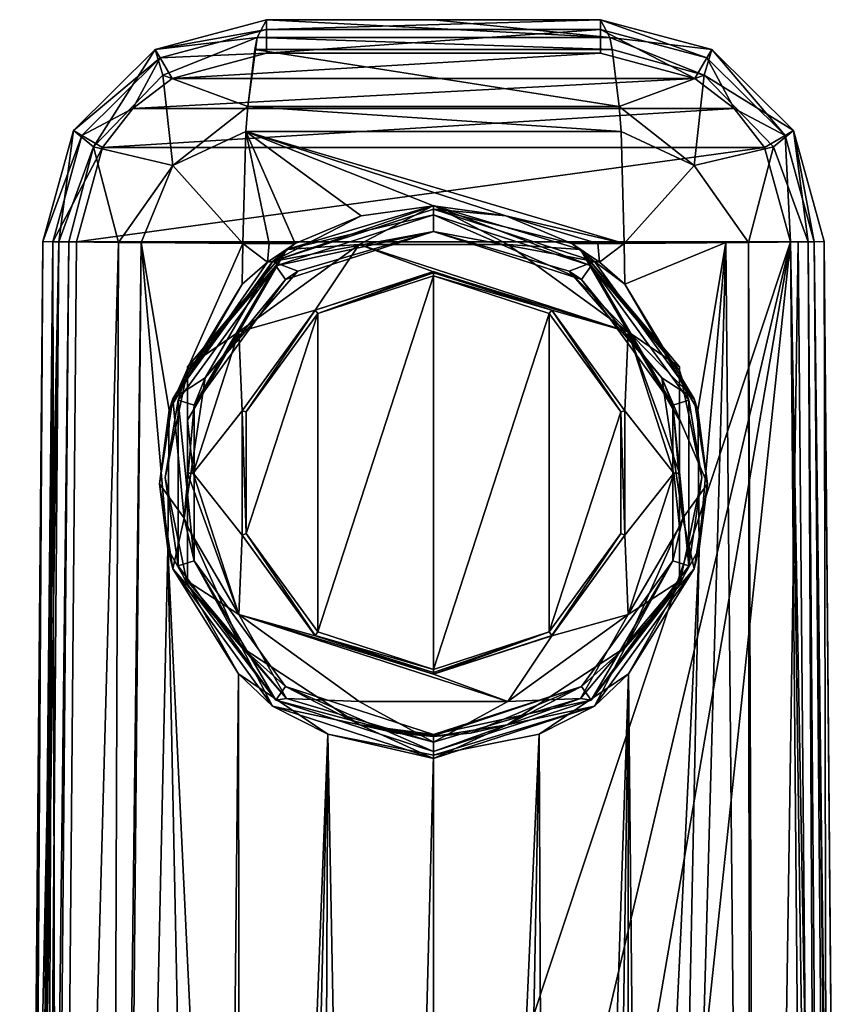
# Model space of a CAD drawing. Header units: metres. Extents: x -106 to 106, y -75 to 129.
# Tile 19 of 19: x -18 to 18, y 85 to 129. Entities that reach past the tile are written whole.
import ezdxf

# ---------------------------------------------------------------- set-up
doc = ezdxf.new("R2010")
doc.units = ezdxf.units.M
doc.layers.add('solid_11472092', color=7, linetype='CONTINUOUS')

msp = doc.modelspace()

# ---------------------------------------------------------------- linework, layer by layer
at = {"layer": 'solid_11472092'}
for points in [[(-12.436614, 127.674759, -51.601158), (-7.461826, 129, -43.5), (-7.461826, 129, -51.601158)], [(-12.436614, 127.674759, -43.5), (-7.461826, 128.560654, -42.439339), (-7.461826, 129, -43.5)], [(-12.436614, 127.674759, -51.601158), (-12.436614, 127.674759, -43.5), (-7.461826, 129, -43.5)], [(-12.436614, 127.674759, -51.601158), (-7.461826, 129, -51.601158), (-7.877296, 128.209534, -55.475685)], [(-7.877296, 128.209534, -55.475685), (-7.461826, 129, -51.601158), (7.877206, 128.209534, -55.475666)], [(-7.461826, 129, -51.601158), (-7.461826, 129, -43.5), (7.461826, 129, -43.5)], [(-7.461826, 128.560654, -42.439339), (7.461826, 129, -43.5), (-7.461826, 129, -43.5)], [(0, 129, -51.999981), (-7.461826, 129, -51.601158), (7.461826, 129, -43.5)], [(7.461826, 128.560654, -42.439339), (7.461826, 129, -43.5), (-7.461826, 128.560654, -42.439339)], [(7.877206, 128.209534, -55.475666), (-7.461826, 129, -51.601158), (0, 129, -51.999981)], [(7.461826, 129, -51.601158), (0, 129, -51.999981), (7.461826, 129, -43.5)], [(7.877206, 128.209534, -55.475666), (0, 129, -51.999981), (7.461826, 129, -51.601158)], [(12.436614, 127.674759, -43.5), (7.461826, 129, -51.601158), (7.461826, 129, -43.5)], [(12.218051, 127.293648, -42.439339), (7.461826, 129, -43.5), (7.461826, 128.560654, -42.439339)], [(12.218051, 127.293648, -42.439339), (12.436614, 127.674759, -43.5), (7.461826, 129, -43.5)], [(12.436614, 127.674759, -51.601158), (7.877206, 128.209534, -55.475666), (7.461826, 129, -51.601158)], [(12.436614, 127.674759, -51.601158), (7.461826, 129, -51.601158), (12.436614, 127.674759, -43.5)], [(-12.218051, 127.293648, -42.439339), (-7.461826, 128.560654, -42.439339), (-12.436614, 127.674759, -43.5)], [(-12.218051, 127.293648, -42.439339), (-7.461826, 127.5, -42), (-7.461826, 128.560654, -42.439339)], [(7.461826, 128.560654, -42.439339), (-7.461826, 127.5, -42), (7.461826, 127.5, -42)], [(7.461826, 128.560654, -42.439339), (-7.461826, 128.560654, -42.439339), (-7.461826, 127.5, -42)], [(7.461826, 128.560654, -42.439339), (7.461826, 127.5, -42), (11.68717, 126.375397, -42)], [(12.218051, 127.293648, -42.439339), (7.461826, 128.560654, -42.439339), (11.68717, 126.375397, -42)], [(-12.105803, 126.518349, -56.281742), (-12.436614, 127.674759, -51.601158), (-7.877296, 128.209534, -55.475685)], [(-12.105803, 126.518349, -56.281742), (-7.877296, 128.209534, -55.475685), (-8.304949, 125.118546, -59.465794)], [(-8.304949, 125.118546, -59.465794), (-7.877296, 128.209534, -55.475685), (-7.994225, 127.663063, -56.567837)], [(-7.994225, 127.663063, -56.567837), (-7.877296, 128.209534, -55.475685), (7.994295, 127.663063, -56.567829)], [(-7.877296, 128.209534, -55.475685), (7.877206, 128.209534, -55.475666), (7.994295, 127.663063, -56.567829)], [(12.1058, 126.518356, -56.281742), (7.994295, 127.663063, -56.567829), (7.877206, 128.209534, -55.475666)], [(12.1058, 126.518356, -56.281742), (7.877206, 128.209534, -55.475666), (12.436614, 127.674759, -51.601158)], [(-16.092846, 124.050301, -51.601158), (-16.092846, 124.050301, -43.5), (-12.436614, 127.674759, -43.5)], [(-12.218051, 127.293648, -42.439339), (-12.436614, 127.674759, -43.5), (-16.092846, 124.050301, -43.5)], [(-12.436614, 127.674759, -51.601158), (-16.092846, 124.050301, -51.601158), (-12.436614, 127.674759, -43.5)], [(-15.199183, 123.323029, -56.232002), (-16.092846, 124.050301, -51.601158), (-12.436614, 127.674759, -51.601158)], [(-12.105803, 126.518349, -56.281742), (-15.199183, 123.323029, -56.232002), (-12.436614, 127.674759, -51.601158)], [(-8.304949, 125.118546, -59.465794), (-7.994225, 127.663063, -56.567837), (8.30498, 125.118553, -59.465786)], [(-7.994225, 127.663063, -56.567837), (7.994295, 127.663063, -56.567829), (8.30498, 125.118553, -59.465786)], [(12.1058, 126.518356, -56.281742), (8.30498, 125.118553, -59.465786), (7.994295, 127.663063, -56.567829)], [(12.1058, 126.518356, -56.281742), (12.436614, 127.674759, -51.601158), (16.092846, 124.050301, -51.601158)], [(15.71365, 123.828415, -42.439339), (12.436614, 127.674759, -43.5), (12.218051, 127.293648, -42.439339)], [(12.436614, 127.674759, -51.601158), (12.436614, 127.674759, -43.5), (16.092846, 124.050301, -43.5)], [(15.71365, 123.828415, -42.439339), (16.092846, 124.050301, -43.5), (12.436614, 127.674759, -43.5)], [(16.092846, 124.050301, -51.601158), (12.436614, 127.674759, -51.601158), (16.092846, 124.050301, -43.5)], [(-12.218051, 127.293648, -42.439339), (-16.092846, 124.050301, -43.5), (-15.71365, 123.828415, -42.439339)], [(-12.218051, 127.293648, -42.439339), (-15.71365, 123.828415, -42.439339), (-13.445951, 125.036575, -42)], [(-12.218051, 127.293648, -42.439339), (-13.445951, 125.036575, -42), (-11.68717, 126.375397, -42)], [(-12.218051, 127.293648, -42.439339), (-11.68717, 126.375397, -42), (-7.461826, 127.5, -42)], [(7.461826, 127.5, -42), (-7.461826, 127.5, -42), (-11.68717, 126.375397, -42)], [(11.68717, 126.375397, -42), (7.461826, 127.5, -42), (-11.68717, 126.375397, -42)], [(12.218051, 127.293648, -42.439339), (11.68717, 126.375397, -42), (13.445951, 125.036575, -42)], [(15.71365, 123.828415, -42.439339), (12.218051, 127.293648, -42.439339), (13.445951, 125.036575, -42)], [(-11.64541, 122.486267, -59.988266), (-15.199183, 123.323029, -56.232002), (-12.105803, 126.518349, -56.281742)], [(11.68717, 126.375397, -42), (-11.68717, 126.375397, -42), (-13.445951, 125.036575, -42)], [(13.445951, 125.036575, -42), (11.68717, 126.375397, -42), (-13.445951, 125.036575, -42)], [(-11.64541, 122.486267, -59.988266), (-12.105803, 126.518349, -56.281742), (-8.304949, 125.118546, -59.465794)], [(11.64541, 122.486267, -59.988266), (8.30498, 125.118553, -59.465786), (12.1058, 126.518356, -56.281742)], [(11.64541, 122.486267, -59.988266), (12.1058, 126.518356, -56.281742), (15.199183, 123.323029, -56.232002)], [(15.199183, 123.323029, -56.232002), (12.1058, 126.518356, -56.281742), (16.092846, 124.050301, -51.601158)], [(-15.71365, 123.828415, -42.439339), (-14.80007, 123.289543, -42), (-13.445951, 125.036575, -42)], [(13.445951, 125.036575, -42), (-13.445951, 125.036575, -42), (-14.80007, 123.289543, -42)], [(14.800069, 123.289543, -42), (13.445951, 125.036575, -42), (-14.80007, 123.289543, -42)], [(-11.64541, 122.486267, -59.988266), (-8.304949, 125.118546, -59.465794), (-8.384883, 124.002594, -60.210571)], [(-8.384883, 124.002594, -60.210571), (-8.304949, 125.118546, -59.465794), (8.384829, 124.002594, -60.210579)], [(-8.304949, 125.118546, -59.465794), (8.30498, 125.118553, -59.465786), (8.384829, 124.002594, -60.210579)], [(11.64541, 122.486267, -59.988266), (8.384829, 124.002594, -60.210579), (8.30498, 125.118553, -59.465786)], [(15.71365, 123.828415, -42.439339), (13.445951, 125.036575, -42), (14.800069, 123.289543, -42)], [(-16.092846, 124.050301, -43.5), (-17.461445, 119.087265, -51.601158), (-17.461445, 119.087265, -43.5)], [(-15.71365, 123.828415, -42.439339), (-16.092846, 124.050301, -43.5), (-17.461445, 119.087265, -43.5)], [(-16.092846, 124.050301, -51.601158), (-17.461445, 119.087265, -51.601158), (-16.092846, 124.050301, -43.5)], [(-16.7549, 119.077721, -55.293411), (-17.461445, 119.087265, -51.601158), (-16.092846, 124.050301, -51.601158)], [(-15.199183, 123.323029, -56.232002), (-16.7549, 119.077721, -55.293411), (-16.092846, 124.050301, -51.601158)], [(16.7549, 119.077721, -55.293411), (15.199183, 123.323029, -56.232002), (16.092846, 124.050301, -51.601158)], [(15.71365, 123.828415, -42.439339), (17.022123, 119.083435, -42.439339), (16.092846, 124.050301, -43.5)], [(16.092846, 124.050301, -51.601158), (17.461445, 119.087265, -43.5), (17.461445, 119.087265, -51.601158)], [(16.092846, 124.050301, -51.601158), (16.092846, 124.050301, -43.5), (17.461445, 119.087265, -43.5)], [(17.022123, 119.083435, -42.439339), (17.461445, 119.087265, -43.5), (16.092846, 124.050301, -43.5)], [(16.7549, 119.077721, -55.293411), (16.092846, 124.050301, -51.601158), (17.461445, 119.087265, -51.601158)], [(-15.71365, 123.828415, -42.439339), (-17.461445, 119.087265, -43.5), (-17.022123, 119.083435, -42.439339)], [(-15.71365, 123.828415, -42.439339), (-17.022123, 119.083435, -42.439339), (-14.80007, 123.289543, -42)], [(-11.64541, 122.486267, -59.988266), (-8.384883, 124.002594, -60.210571), (-8.527802, 119, -61.544182)], [(-7.353101, 119, -61.661358), (-8.527802, 119, -61.544182), (-8.384883, 124.002594, -60.210571)], [(-8.384883, 124.002594, -60.210571), (8.384829, 124.002594, -60.210579), (8.527802, 119, -61.544182)], [(3.233596, 120.243492, -61.85696), (-8.384883, 124.002594, -60.210571), (8.527802, 119, -61.544182)], [(-6.176799, 119, -61.761189), (-7.353101, 119, -61.661358), (-8.384883, 124.002594, -60.210571)], [(-3.233596, 120.243492, -61.85696), (-6.176799, 119, -61.761189), (-8.384883, 124.002594, -60.210571)], [(0, 120.678635, -61.858101), (-3.233596, 120.243492, -61.85696), (-8.384883, 124.002594, -60.210571)], [(3.233596, 120.243492, -61.85696), (0, 120.678635, -61.858101), (-8.384883, 124.002594, -60.210571)], [(11.64541, 122.486267, -59.988266), (8.527802, 119, -61.544182), (8.384829, 124.002594, -60.210579)], [(15.71365, 123.828415, -42.439339), (14.800069, 123.289543, -42), (15.961503, 119.074173, -42)], [(15.71365, 123.828415, -42.439339), (15.961503, 119.074173, -42), (17.022123, 119.083435, -42.439339)], [(-17.022123, 119.083435, -42.439339), (-15.961503, 119.074173, -42), (-14.80007, 123.289543, -42)], [(-15.199183, 123.323029, -56.232002), (-16.2974, 119.072723, -56.283825), (-16.7549, 119.077721, -55.293411)], [(-15.199183, 123.323029, -56.232002), (-14.078244, 119.05069, -59.099186), (-16.2974, 119.072723, -56.283825)], [(14.800069, 123.289543, -42), (-14.80007, 123.289543, -42), (-15.961503, 119.074173, -42)], [(15.961503, 119.074173, -42), (14.800069, 123.289543, -42), (-15.961503, 119.074173, -42)], [(-11.64541, 122.486267, -59.988266), (-14.078244, 119.05069, -59.099186), (-15.199183, 123.323029, -56.232002)], [(14.078244, 119.05069, -59.099186), (11.64541, 122.486267, -59.988266), (15.199183, 123.323029, -56.232002)], [(14.078244, 119.05069, -59.099186), (15.199183, 123.323029, -56.232002), (16.7549, 119.077721, -55.293411)], [(-11.64541, 122.486267, -59.988266), (-13.068101, 119.041176, -59.881737), (-14.078244, 119.05069, -59.099186)], [(-11.64541, 122.486267, -59.988266), (-8.527802, 119, -61.544182), (-13.068101, 119.041176, -59.881737)], [(14.078244, 119.05069, -59.099186), (8.527802, 119, -61.544182), (11.64541, 122.486267, -59.988266)], [(-7.196296, 118.197281, -59.156788), (-3.233596, 120.243492, -61.85696), (0, 120.678635, -61.858101)], [(-7.196296, 118.197281, -59.156788), (0, 120.678635, -61.858101), (0, 120.537064, -59.156788)], [(0, 119.535698, -59.156788), (-7.196296, 118.197281, -59.156788), (0, 120.537064, -59.156788)], [(-6.574573, 118.73555, -67.034317), (0, 120.287102, -59.164021), (0, 120.694191, -66.931671)], [(-3.321947, 118.958244, -67.745331), (-6.574573, 118.73555, -67.034317), (0, 120.694191, -66.931671)], [(3.321954, 118.958244, -67.745331), (-3.321947, 118.958244, -67.745331), (0, 120.694191, -66.931671)], [(0, 120.694191, -66.931671), (0, 120.287102, -59.164021), (7.053571, 117.998329, -59.28397)], [(6.574573, 118.73555, -67.034317), (0, 120.694191, -66.931671), (7.053571, 117.998329, -59.28397)], [(6.574573, 118.73555, -67.034317), (3.321954, 118.958244, -67.745331), (0, 120.694191, -66.931671)], [(0, 120.537064, -59.156788), (0, 120.678635, -61.858101), (3.233596, 120.243492, -61.85696)], [(0, 120.537064, -59.156788), (3.233596, 120.243492, -61.85696), (6.176799, 119, -61.761189)], [(7.196289, 118.197289, -59.156788), (0, 120.537064, -59.156788), (6.176799, 119, -61.761189)], [(0, 119.535698, -59.156788), (0, 120.537064, -59.156788), (7.196289, 118.197289, -59.156788)], [(-7.196296, 118.197281, -59.156788), (-6.176799, 119, -61.761189), (-3.233596, 120.243492, -61.85696)], [(0, 120.287102, -59.164021), (-7.053585, 117.998322, -59.28397), (0, 119.538132, -59.20327)], [(-6.574573, 118.73555, -67.034317), (-7.053585, 117.998322, -59.28397), (0, 120.287102, -59.164021)], [(0, 120.287102, -59.164021), (0, 119.538132, -59.20327), (6.612666, 117.392441, -59.315723)], [(7.053571, 117.998329, -59.28397), (0, 120.287102, -59.164021), (6.612666, 117.392441, -59.315723)], [(7.353101, 119, -61.661358), (3.233596, 120.243492, -61.85696), (8.527802, 119, -61.544182)], [(7.353101, 119, -61.661358), (6.176799, 119, -61.761189), (3.233596, 120.243492, -61.85696)], [(0, 119.535698, -59.156788), (-6.057576, 117.763153, -59.156788), (-7.196296, 118.197281, -59.156788)], [(-7.053585, 117.998322, -59.28397), (-6.612649, 117.392448, -59.315723), (0, 119.538132, -59.20327)], [(0, 119.538132, -59.20327), (-6.612649, 117.392448, -59.315723), (0, 119.535698, -59.156788)], [(-6.612649, 117.392448, -59.315723), (-6.057576, 117.763153, -59.156788), (0, 119.535698, -59.156788)], [(0, 119.538132, -59.20327), (0, 119.535698, -59.156788), (6.057577, 117.763153, -59.156788)], [(6.612666, 117.392441, -59.315723), (0, 119.538132, -59.20327), (6.057577, 117.763153, -59.156788)], [(6.057577, 117.763153, -59.156788), (0, 119.535698, -59.156788), (7.196289, 118.197289, -59.156788)], [(-17.461445, 119.087265, -43.5), (-18.499296, 0.161441, -51.482052), (-18.499296, 0.161441, -43.5)], [(-17.980703, 59.586163, -51.54353), (-18.499296, 0.161441, -51.482052), (-17.461445, 119.087265, -43.5)], [(-18.432428, 3.651191, -43.171505), (-17.461445, 119.087265, -43.5), (-18.499296, 0.161441, -43.5)], [(-16.7549, 119.077721, -55.293411), (-17.702637, 0.150313, -55.393536), (-18.499296, 0.161441, -51.482052)], [(-16.7549, 119.077721, -55.293411), (-18.499296, 0.161441, -51.482052), (-17.980703, 59.586163, -51.54353)], [(-18.432428, 3.651191, -43.171505), (-18.306856, 6.821113, -42.879589), (-17.461445, 119.087265, -43.5)], [(-18.306856, 6.821113, -42.879589), (-18.284866, 7.25094, -42.840916), (-17.461445, 119.087265, -43.5)], [(-18.284866, 7.25094, -42.840916), (-18.135223, 9.703032, -42.626194), (-17.461445, 119.087265, -43.5)], [(-18.135223, 9.703032, -42.626194), (-17.022123, 119.083435, -42.439339), (-17.461445, 119.087265, -43.5)], [(-18.135223, 9.703032, -42.626194), (-17.926332, 12.320776, -42.41254), (-17.022123, 119.083435, -42.439339)], [(-17.461445, 119.087265, -51.601158), (-17.980703, 59.586163, -51.54353), (-17.461445, 119.087265, -43.5)], [(-16.7549, 119.077721, -55.293411), (-17.980703, 59.586163, -51.54353), (-17.461445, 119.087265, -51.601158)], [(-17.926332, 12.320776, -42.41254), (-17.748678, 14.125898, -42.27898), (-17.022123, 119.083435, -42.439339)], [(-17.748678, 14.125898, -42.27898), (-17.421062, 16.831295, -42.111404), (-17.022123, 119.083435, -42.439339)], [(-16.7549, 119.077721, -55.293411), (-16.2974, 119.072723, -56.283825), (-17.702637, 0.150313, -55.393536)], [(-16.2974, 119.072723, -56.283825), (-17.35532, 0.146499, -56.126656), (-17.702637, 0.150313, -55.393536)], [(-17.421062, 16.831295, -42.111404), (-16.821955, 20.476128, -42), (-17.022123, 119.083435, -42.439339)], [(-16.2974, 119.072723, -56.283825), (-14.078244, 119.05069, -59.099186), (-17.35532, 0.146499, -56.126656)], [(-14.078244, 119.05069, -59.099186), (-14.509862, 0.118093, -59.474281), (-17.35532, 0.146499, -56.126656)], [(-17.022123, 119.083435, -42.439339), (-16.821955, 20.476128, -42), (-15.961503, 119.074173, -42)], [(15.961503, 119.074173, -42), (-15.961503, 119.074173, -42), (-16.821955, 20.476128, -42)], [(-6.028068, 25.805279, -42), (15.961503, 119.074173, -42), (-16.821955, 20.476128, -42)], [(-14.078244, 119.05069, -59.099186), (-13.068101, 119.041176, -59.881737), (-14.509862, 0.118093, -59.474281)], [(-13.068101, 119.041176, -59.881737), (-14.185061, 0.115009, -59.708515), (-14.509862, 0.118093, -59.474281)], [(-11.882368, 105.364075, -60.615898), (-14.185061, 0.115009, -59.708515), (-13.068101, 119.041176, -59.881737)], [(-11.820861, 111.56562, -60.625286), (-13.068101, 119.041176, -59.881737), (-8.527802, 119, -61.544182)], [(-11.820861, 111.56562, -60.625286), (-11.882368, 105.364075, -60.615898), (-13.068101, 119.041176, -59.881737)], [(-11.820861, 111.56562, -60.625286), (-8.527802, 119, -61.544182), (-8.545914, 117.183983, -61.542236)], [(-3.321947, 118.958244, -67.745331), (-8.696858, 115.05851, -67.949707), (-6.574573, 118.73555, -67.034317)], [(-5.28994, 116.019661, -67.89933), (-8.696858, 115.05851, -67.949707), (-3.321947, 118.958244, -67.745331)], [(-7.414572, 118.165825, -61.655659), (-8.545914, 117.183983, -61.542236), (-8.527802, 119, -61.544182)], [(-7.414572, 118.165825, -61.655659), (-8.527802, 119, -61.544182), (-7.353101, 119, -61.661358)], [(-7.414572, 118.165825, -61.655659), (-7.353101, 119, -61.661358), (-6.176799, 119, -61.761189)], [(-7.196296, 118.197281, -59.156788), (-7.414572, 118.165825, -61.655659), (-6.176799, 119, -61.761189)], [(-6.028068, 25.805279, -42), (0, 26.49999, -42), (15.961503, 119.074173, -42)], [(-5.28994, 116.019661, -67.89933), (-3.321947, 118.958244, -67.745331), (0, 117.736069, -67.80938)], [(8.69687, 115.058495, -67.949707), (-3.321947, 118.958244, -67.745331), (3.321954, 118.958244, -67.745331)], [(0, 117.736069, -67.80938), (-3.321947, 118.958244, -67.745331), (8.69687, 115.058495, -67.949707)], [(0, 26.49999, -42), (6.028068, 25.805279, -42), (15.961503, 119.074173, -42)], [(6.574573, 118.73555, -67.034317), (8.69687, 115.058495, -67.949707), (3.321954, 118.958244, -67.745331)], [(6.028068, 25.805279, -42), (16.821955, 20.476128, -42), (15.961503, 119.074173, -42)], [(7.414572, 118.165825, -61.655659), (6.176799, 119, -61.761189), (7.353101, 119, -61.661358)], [(7.196289, 118.197289, -59.156788), (6.176799, 119, -61.761189), (7.414572, 118.165825, -61.655659)], [(7.414572, 118.165825, -61.655659), (7.353101, 119, -61.661358), (8.527802, 119, -61.544182)], [(7.414572, 118.165825, -61.655659), (8.527802, 119, -61.544182), (8.545914, 117.183983, -61.542236)], [(13.068101, 119.041176, -59.881737), (8.527802, 119, -61.544182), (14.078244, 119.05069, -59.099186)], [(8.545914, 117.183983, -61.542236), (8.527802, 119, -61.544182), (13.068101, 119.041176, -59.881737)], [(11.820866, 111.565605, -60.625286), (8.545914, 117.183983, -61.542236), (13.068101, 119.041176, -59.881737)], [(13.068101, 119.041176, -59.881737), (14.185061, 0.115009, -59.708515), (9.713916, 0.074176, -61.408058)], [(11.882363, 105.364059, -60.615898), (13.068101, 119.041176, -59.881737), (9.713916, 0.074176, -61.408058)], [(11.882363, 105.364059, -60.615898), (11.820866, 111.565605, -60.625286), (13.068101, 119.041176, -59.881737)], [(13.068101, 119.041176, -59.881737), (14.078244, 119.05069, -59.099186), (14.185061, 0.115009, -59.708515)], [(16.2974, 119.072723, -56.283825), (14.078244, 119.05069, -59.099186), (16.7549, 119.077721, -55.293411)], [(16.2974, 119.072723, -56.283825), (14.509862, 0.118094, -59.474281), (14.078244, 119.05069, -59.099186)], [(14.078244, 119.05069, -59.099186), (14.509862, 0.118094, -59.474281), (14.185061, 0.115009, -59.708515)], [(16.2974, 119.072723, -56.283825), (17.35532, 0.146499, -56.126656), (14.509862, 0.118094, -59.474281)], [(17.915543, 12.439454, -42.403358), (17.022123, 119.083435, -42.439339), (15.961503, 119.074173, -42)], [(17.408762, 16.921183, -42.106758), (15.961503, 119.074173, -42), (16.821955, 20.476128, -42)], [(17.408762, 16.921183, -42.106758), (17.915543, 12.439454, -42.403358), (15.961503, 119.074173, -42)], [(16.2974, 119.072723, -56.283825), (16.7549, 119.077721, -55.293411), (17.35532, 0.146499, -56.126656)], [(16.7549, 119.077721, -55.293411), (17.461445, 119.087265, -51.601158), (17.702637, 0.150313, -55.393536)], [(16.7549, 119.077721, -55.293411), (17.702637, 0.150313, -55.393536), (17.35532, 0.146499, -56.126656)], [(17.022123, 119.083435, -42.439339), (18.499296, 0.161441, -43.5), (17.461445, 119.087265, -43.5)], [(18.301695, 6.923632, -42.870285), (18.499296, 0.161441, -43.5), (17.022123, 119.083435, -42.439339)], [(17.915543, 12.439454, -42.403358), (18.301695, 6.923632, -42.870285), (17.022123, 119.083435, -42.439339)], [(17.461445, 119.087265, -51.601158), (17.461445, 119.087265, -43.5), (18.499296, 0.161441, -43.5)], [(17.980703, 59.586163, -51.54353), (17.461445, 119.087265, -51.601158), (18.499296, 0.161441, -43.5)], [(17.980703, 59.586163, -51.54353), (17.702637, 0.150313, -55.393536), (17.461445, 119.087265, -51.601158)], [(-6.574573, 118.73555, -67.034317), (-11, 113.499893, -67.308708), (-7.053585, 117.998322, -59.28397)], [(-8.696858, 115.05851, -67.949707), (-11, 113.499893, -67.308708), (-6.574573, 118.73555, -67.034317)], [(11, 113.333549, -64.13475), (6.574573, 118.73555, -67.034317), (7.053571, 117.998329, -59.28397)], [(6.574573, 118.73555, -67.034317), (11, 113.499893, -67.308708), (8.69687, 115.058495, -67.949707)], [(11, 113.333549, -64.13475), (11, 113.499893, -67.308708), (6.574573, 118.73555, -67.034317)], [(-7.196296, 118.197281, -59.156788), (-11.649482, 112.063797, -59.156788), (-7.414572, 118.165825, -61.655659)], [(-10.21101, 112.998787, -59.156788), (-11.649482, 112.063797, -59.156788), (-7.196296, 118.197281, -59.156788)], [(-11.649482, 112.063797, -59.156788), (-8.545914, 117.183983, -61.542236), (-7.414572, 118.165825, -61.655659)], [(-7.053585, 117.998322, -59.28397), (-11.412695, 112.006599, -59.597984), (-10.699378, 111.775246, -59.610107)], [(-11, 113.333549, -64.13475), (-11.412695, 112.006599, -59.597984), (-7.053585, 117.998322, -59.28397)], [(-11, 113.499893, -67.308708), (-11, 113.333549, -64.13475), (-7.053585, 117.998322, -59.28397)], [(-7.053585, 117.998322, -59.28397), (-10.699378, 111.775246, -59.610107), (-6.612649, 117.392448, -59.315723)], [(-6.057576, 117.763153, -59.156788), (-10.21101, 112.998787, -59.156788), (-7.196296, 118.197281, -59.156788)], [(6.057577, 117.763153, -59.156788), (7.196289, 118.197289, -59.156788), (11.649478, 112.063805, -59.156788)], [(7.053571, 117.998329, -59.28397), (6.612666, 117.392441, -59.315723), (10.69938, 111.775238, -59.610107)], [(11.412694, 112.006599, -59.597984), (7.053571, 117.998329, -59.28397), (10.69938, 111.775238, -59.610107)], [(11, 113.333549, -64.13475), (7.053571, 117.998329, -59.28397), (11.412694, 112.006599, -59.597984)], [(7.196289, 118.197289, -59.156788), (7.414572, 118.165825, -61.655659), (8.545914, 117.183983, -61.542236)], [(11.649478, 112.063805, -59.156788), (7.196289, 118.197289, -59.156788), (8.545914, 117.183983, -61.542236)], [(-6.612649, 117.392448, -59.315723), (-10.21101, 112.998787, -59.156788), (-6.057576, 117.763153, -59.156788)], [(-5.290067, 116.030045, -68.09906), (0, 117.736069, -67.80938), (0, 117.746536, -68.009102)], [(-5.290067, 116.030045, -68.09906), (0, 117.746536, -68.009102), (-5.169704, 115.880959, -68.307152)], [(-5.290067, 116.030045, -68.09906), (-5.28994, 116.019661, -67.89933), (0, 117.736069, -67.80938)], [(0, 117.695442, -68.153397), (-5.169704, 115.880959, -68.307152), (0, 117.746536, -68.009102)], [(0, 117.695442, -68.153397), (0, 117.557281, -68.219299), (-5.169704, 115.880959, -68.307152)], [(-5.169643, 101.657669, -69.052559), (-5.169704, 115.880959, -68.307152), (0, 117.557281, -68.219299)], [(-5.169643, 101.657669, -69.052559), (0, 117.557281, -68.219299), (0, 99.9814, -69.140411)], [(0, 117.746536, -68.009102), (0, 117.736069, -67.80938), (5.28994, 116.019661, -67.89933)], [(5.290067, 116.030045, -68.09906), (0, 117.746536, -68.009102), (5.28994, 116.019661, -67.89933)], [(5.290067, 116.030045, -68.09906), (0, 117.695442, -68.153397), (0, 117.746536, -68.009102)], [(5.28994, 116.019661, -67.89933), (0, 117.736069, -67.80938), (8.69687, 115.058495, -67.949707)], [(5.290067, 116.030045, -68.09906), (0, 117.557281, -68.219299), (0, 117.695442, -68.153397)], [(0, 117.557281, -68.219299), (5.169643, 115.881004, -68.307144), (0, 99.9814, -69.140411)], [(5.290067, 116.030045, -68.09906), (5.169643, 115.881004, -68.307144), (0, 117.557281, -68.219299)], [(10.21101, 112.998787, -59.156788), (6.057577, 117.763153, -59.156788), (11.649478, 112.063805, -59.156788)], [(6.612666, 117.392441, -59.315723), (6.057577, 117.763153, -59.156788), (10.21101, 112.998787, -59.156788)], [(-11.649482, 112.063797, -59.156788), (-11.820861, 111.56562, -60.625286), (-8.545914, 117.183983, -61.542236)], [(-6.612649, 117.392448, -59.315723), (-10.699378, 111.775246, -59.610107), (-10.21101, 112.998787, -59.156788)], [(10.69938, 111.775238, -59.610107), (6.612666, 117.392441, -59.315723), (10.21101, 112.998787, -59.156788)], [(11.649478, 112.063805, -59.156788), (8.545914, 117.183983, -61.542236), (11.820866, 111.565605, -60.625286)], [(-5.28994, 116.019661, -67.89933), (-8.559467, 111.525818, -68.134842), (-8.696858, 115.05851, -67.949707)], [(-5.290067, 116.030045, -68.09906), (-8.559508, 111.536209, -68.334572), (-8.559467, 111.525818, -68.134842)], [(-5.290067, 116.030045, -68.09906), (-8.368927, 111.486061, -68.537476), (-8.559508, 111.536209, -68.334572)], [(-5.290067, 116.030045, -68.09906), (-8.559467, 111.525818, -68.134842), (-5.28994, 116.019661, -67.89933)], [(-5.290067, 116.030045, -68.09906), (-5.169704, 115.880959, -68.307152), (-8.368927, 111.486061, -68.537476)], [(-8.368907, 106.052551, -68.822235), (-8.368927, 111.486061, -68.537476), (-5.169704, 115.880959, -68.307152)], [(-5.169643, 101.657669, -69.052559), (-8.368907, 106.052551, -68.822235), (-5.169704, 115.880959, -68.307152)], [(5.169643, 115.881004, -68.307144), (5.169704, 101.657715, -69.052559), (0, 99.9814, -69.140411)], [(5.290067, 116.030045, -68.09906), (8.368907, 111.486122, -68.537476), (5.169643, 115.881004, -68.307144)], [(5.169643, 115.881004, -68.307144), (8.368907, 111.486122, -68.537476), (5.169704, 101.657715, -69.052559)], [(5.290067, 116.030045, -68.09906), (5.28994, 116.019661, -67.89933), (8.559467, 111.525818, -68.134842)], [(8.559467, 111.525818, -68.134842), (5.28994, 116.019661, -67.89933), (8.69687, 115.058495, -67.949707)], [(5.290067, 116.030045, -68.09906), (8.559467, 111.525818, -68.134842), (8.559508, 111.536209, -68.334572)], [(5.290067, 116.030045, -68.09906), (8.559508, 111.536209, -68.334572), (8.368907, 111.486122, -68.537476)], [(-8.696858, 115.05851, -67.949707), (-11, 111.11657, -67.863777), (-11, 113.499893, -67.308708)], [(-8.696858, 115.05851, -67.949707), (-10.75, 108.748405, -68.280403), (-11, 111.11657, -67.863777)], [(-8.559467, 111.525818, -68.134842), (-10.75, 108.748405, -68.280403), (-8.696858, 115.05851, -67.949707)], [(8.559467, 111.525818, -68.134842), (8.69687, 115.058495, -67.949707), (10.75, 108.748405, -68.280403)], [(11, 108.740852, -68.136261), (10.75, 108.748405, -68.280403), (8.69687, 115.058495, -67.949707)], [(11, 111.116577, -67.863777), (11, 108.740852, -68.136261), (8.69687, 115.058495, -67.949707)], [(11, 113.499893, -67.308708), (11, 111.116577, -67.863777), (8.69687, 115.058495, -67.949707)], [(-11, 111.11657, -67.863777), (-11, 113.333549, -64.13475), (-11, 113.499893, -67.308708)], [(11, 103.755035, -64.636742), (11, 111.116577, -67.863777), (11, 113.499893, -67.308708)], [(11, 113.333549, -64.13475), (11, 103.755035, -64.636742), (11, 113.499893, -67.308708)], [(-11, 113.333549, -64.13475), (-11.999998, 108.544296, -64.38575), (-11.412695, 112.006599, -59.597984)], [(-11, 113.333549, -64.13475), (-11, 103.755035, -64.636742), (-11.999998, 108.544296, -64.38575)], [(-11, 113.333549, -64.13475), (-11, 103.921371, -67.810699), (-11, 103.755035, -64.636742)], [(-11, 106.349655, -68.113602), (-11, 103.921371, -67.810699), (-11, 113.333549, -64.13475)], [(-11, 108.740852, -68.136261), (-11, 113.333549, -64.13475), (-11, 111.11657, -67.863777)], [(-11, 106.349655, -68.113602), (-11, 113.333549, -64.13475), (-11, 108.740852, -68.136261)], [(11, 113.333549, -64.13475), (11.412694, 112.006599, -59.597984), (11.999998, 108.544296, -64.38575)], [(11, 113.333549, -64.13475), (11.999998, 108.544296, -64.38575), (11, 103.755035, -64.636742)], [(-10.21101, 112.998787, -59.156788), (-11.145726, 106.73999, -59.156788), (-11.649482, 112.063797, -59.156788)], [(-10.699378, 111.775246, -59.610107), (-11.145726, 106.73999, -59.156788), (-10.21101, 112.998787, -59.156788)], [(10.21101, 112.998787, -59.156788), (11.649478, 112.063805, -59.156788), (12.250008, 108.270264, -59.156788)], [(11.145726, 106.73999, -59.156788), (10.21101, 112.998787, -59.156788), (12.250008, 108.270264, -59.156788)], [(10.69938, 111.775238, -59.610107), (10.21101, 112.998787, -59.156788), (11.145726, 106.73999, -59.156788)], [(-11.649482, 112.063797, -59.156788), (-12.250008, 108.270248, -59.156788), (-11.820861, 111.56562, -60.625286)], [(-11.145726, 106.73999, -59.156788), (-12.250008, 108.270248, -59.156788), (-11.649482, 112.063797, -59.156788)], [(-11.999998, 108.544296, -64.38575), (-11.412694, 104.600502, -59.986118), (-11.412695, 112.006599, -59.597984)], [(-11.412695, 112.006599, -59.597984), (-10.69938, 104.831856, -59.973995), (-10.699378, 111.775246, -59.610107)], [(-11.412695, 112.006599, -59.597984), (-11.412694, 104.600502, -59.986118), (-10.69938, 104.831856, -59.973995)], [(-10.699378, 111.775246, -59.610107), (-10.69938, 104.831856, -59.973995), (-11.145726, 106.73999, -59.156788)], [(10.699378, 104.831856, -59.973995), (10.69938, 111.775238, -59.610107), (11.145726, 106.73999, -59.156788)], [(11.412695, 104.600502, -59.986118), (10.69938, 111.775238, -59.610107), (10.699378, 104.831856, -59.973995)], [(11.412695, 104.600502, -59.986118), (11.412694, 112.006599, -59.597984), (10.69938, 111.775238, -59.610107)], [(11.999998, 108.544296, -64.38575), (11.412694, 112.006599, -59.597984), (11.412695, 104.600502, -59.986118)], [(12.250008, 108.270264, -59.156788), (11.649478, 112.063805, -59.156788), (11.820866, 111.565605, -60.625286)], [(-12.250008, 108.270248, -59.156788), (-11.882368, 105.364075, -60.615898), (-11.820861, 111.56562, -60.625286)], [(-8.559467, 111.525818, -68.134842), (-8.559467, 105.970993, -68.425957), (-10.75, 108.748405, -68.280403)], [(-8.559508, 111.536209, -68.334572), (-8.559508, 105.981529, -68.625679), (-8.559467, 111.525818, -68.134842)], [(-8.559508, 111.536209, -68.334572), (-8.368927, 111.486061, -68.537476), (-8.368907, 106.052551, -68.822235)], [(-8.559508, 111.536209, -68.334572), (-8.368907, 106.052551, -68.822235), (-8.559508, 105.981529, -68.625679)], [(-8.559508, 105.981529, -68.625679), (-8.559467, 105.970993, -68.425957), (-8.559467, 111.525818, -68.134842)], [(8.368907, 111.486122, -68.537476), (8.368927, 106.052612, -68.822235), (5.169704, 101.657715, -69.052559)], [(8.559508, 111.536209, -68.334572), (8.559508, 105.981529, -68.625679), (8.368907, 111.486122, -68.537476)], [(8.559508, 105.981529, -68.625679), (8.368927, 106.052612, -68.822235), (8.368907, 111.486122, -68.537476)], [(8.559508, 111.536209, -68.334572), (8.559467, 111.525818, -68.134842), (8.559467, 105.970993, -68.425957)], [(8.559508, 111.536209, -68.334572), (8.559467, 105.970993, -68.425957), (8.559508, 105.981529, -68.625679)], [(8.559467, 105.970993, -68.425957), (8.559467, 111.525818, -68.134842), (10.75, 108.748405, -68.280403)], [(12.250008, 108.270264, -59.156788), (11.820866, 111.565605, -60.625286), (11.882363, 105.364059, -60.615898)], [(-10.75, 108.748405, -68.280403), (-11, 108.740852, -68.136261), (-11, 111.11657, -67.863777)], [(11, 103.755035, -64.636742), (11, 108.740852, -68.136261), (11, 111.116577, -67.863777)], [(-8.69687, 102.438309, -68.611099), (-11, 108.740852, -68.136261), (-10.75, 108.748405, -68.280403)], [(-8.69687, 102.438309, -68.611099), (-11, 106.349655, -68.113602), (-11, 108.740852, -68.136261)], [(-8.559467, 105.970993, -68.425957), (-8.69687, 102.438309, -68.611099), (-10.75, 108.748405, -68.280403)], [(8.559467, 105.970993, -68.425957), (10.75, 108.748405, -68.280403), (8.696858, 102.438293, -68.611099)], [(8.696858, 102.438293, -68.611099), (10.75, 108.748405, -68.280403), (11, 106.349663, -68.113602)], [(11, 106.349663, -68.113602), (10.75, 108.748405, -68.280403), (11, 108.740852, -68.136261)], [(11, 106.349663, -68.113602), (11, 108.740852, -68.136261), (11, 103.755035, -64.636742)], [(-12.250008, 108.270248, -59.156788), (-11.649478, 104.476707, -59.156788), (-11.882368, 105.364075, -60.615898)], [(-11.145726, 106.73999, -59.156788), (-11.649478, 104.476707, -59.156788), (-12.250008, 108.270248, -59.156788)], [(-11.999998, 108.544296, -64.38575), (-11, 103.755035, -64.636742), (-11.412694, 104.600502, -59.986118)], [(11.999998, 108.544296, -64.38575), (11.412695, 104.600502, -59.986118), (11, 103.755035, -64.636742)], [(11.145726, 106.73999, -59.156788), (12.250008, 108.270264, -59.156788), (11.649482, 104.476715, -59.156788)], [(11.649482, 104.476715, -59.156788), (12.250008, 108.270264, -59.156788), (11.882363, 105.364059, -60.615898)], [(-11.145726, 106.73999, -59.156788), (-8.56421, 100.965263, -59.156788), (-11.649478, 104.476707, -59.156788)], [(-10.69938, 104.831856, -59.973995), (-8.56421, 100.965263, -59.156788), (-11.145726, 106.73999, -59.156788)], [(8.564209, 100.965256, -59.156788), (11.145726, 106.73999, -59.156788), (11.649482, 104.476715, -59.156788)], [(10.699378, 104.831856, -59.973995), (11.145726, 106.73999, -59.156788), (8.564209, 100.965256, -59.156788)], [(-8.69687, 102.438309, -68.611099), (-11, 103.921371, -67.810699), (-11, 106.349655, -68.113602)], [(-8.559508, 105.981529, -68.625679), (-8.368907, 106.052551, -68.822235), (-5.290067, 101.487694, -68.861191)], [(-5.290067, 101.487694, -68.861191), (-8.368907, 106.052551, -68.822235), (-5.169643, 101.657669, -69.052559)], [(5.290067, 101.487694, -68.861191), (5.169704, 101.657715, -69.052559), (8.368927, 106.052612, -68.822235)], [(8.559508, 105.981529, -68.625679), (5.290067, 101.487694, -68.861191), (8.368927, 106.052612, -68.822235)], [(8.696858, 102.438293, -68.611099), (11, 106.349663, -68.113602), (11, 103.921371, -67.810699)], [(11, 106.349663, -68.113602), (11, 103.755035, -64.636742), (11, 103.921371, -67.810699)], [(-8.559467, 105.970993, -68.425957), (-5.28994, 101.47715, -68.661476), (-8.69687, 102.438309, -68.611099)], [(-8.559508, 105.981529, -68.625679), (-5.290067, 101.487694, -68.861191), (-8.559467, 105.970993, -68.425957)], [(-5.290067, 101.487694, -68.861191), (-5.28994, 101.47715, -68.661476), (-8.559467, 105.970993, -68.425957)], [(5.28994, 101.47715, -68.661476), (8.559467, 105.970993, -68.425957), (8.696858, 102.438293, -68.611099)], [(5.290067, 101.487694, -68.861191), (8.559467, 105.970993, -68.425957), (5.28994, 101.47715, -68.661476)], [(8.559508, 105.981529, -68.625679), (8.559467, 105.970993, -68.425957), (5.290067, 101.487694, -68.861191)], [(-11.882368, 105.364075, -60.615898), (-9.713916, 0.074176, -61.408058), (-14.185061, 0.115009, -59.708515)], [(-9.216984, 49.899113, -61.46727), (-9.713916, 0.074176, -61.408058), (-11.882368, 105.364075, -60.615898)], [(-11.882368, 105.364075, -60.615898), (-8.719511, 99.778252, -61.523392), (-9.216984, 49.899113, -61.46727)], [(-11.649478, 104.476707, -59.156788), (-8.719511, 99.778252, -61.523392), (-11.882368, 105.364075, -60.615898)], [(11.882363, 105.364059, -60.615898), (9.216984, 49.899113, -61.46727), (8.719511, 99.778252, -61.523392)], [(11.649482, 104.476715, -59.156788), (11.882363, 105.364059, -60.615898), (8.719511, 99.778252, -61.523392)], [(11.882363, 105.364059, -60.615898), (9.713916, 0.074176, -61.408058), (9.216984, 49.899113, -61.46727)], [(-11.412694, 104.600502, -59.986118), (-7.053571, 98.608765, -60.300133), (-10.69938, 104.831856, -59.973995)], [(-10.69938, 104.831856, -59.973995), (-6.612666, 99.214661, -60.268379), (-8.56421, 100.965263, -59.156788)], [(-7.053571, 98.608765, -60.300133), (-6.612666, 99.214661, -60.268379), (-10.69938, 104.831856, -59.973995)], [(6.612649, 99.214645, -60.268379), (10.699378, 104.831856, -59.973995), (8.564209, 100.965256, -59.156788)], [(7.053585, 98.60878, -60.300133), (10.699378, 104.831856, -59.973995), (6.612649, 99.214645, -60.268379)], [(7.053585, 98.60878, -60.300133), (11.412695, 104.600502, -59.986118), (10.699378, 104.831856, -59.973995)], [(-11.649478, 104.476707, -59.156788), (-7.196289, 98.343224, -59.156788), (-8.719511, 99.778252, -61.523392)], [(-8.56421, 100.965263, -59.156788), (-7.196289, 98.343224, -59.156788), (-11.649478, 104.476707, -59.156788)], [(-11, 103.755035, -64.636742), (-7.053571, 98.608765, -60.300133), (-11.412694, 104.600502, -59.986118)], [(11, 103.755035, -64.636742), (11.412695, 104.600502, -59.986118), (7.053585, 98.60878, -60.300133)], [(7.196296, 98.343224, -59.156788), (11.649482, 104.476715, -59.156788), (8.719511, 99.778252, -61.523392)], [(8.564209, 100.965256, -59.156788), (11.649482, 104.476715, -59.156788), (7.196296, 98.343224, -59.156788)], [(-11, 103.755035, -64.636742), (-11, 103.921371, -67.810699), (-6.574573, 98.685715, -68.085091)], [(-8.69687, 102.438309, -68.611099), (-6.574573, 98.685715, -68.085091), (-11, 103.921371, -67.810699)], [(6.574573, 98.685715, -68.085091), (11, 103.921371, -67.810699), (7.053585, 98.60878, -60.300133)], [(8.696858, 102.438293, -68.611099), (11, 103.921371, -67.810699), (6.574573, 98.685715, -68.085091)], [(11, 103.921371, -67.810699), (11, 103.755035, -64.636742), (7.053585, 98.60878, -60.300133)], [(-11, 103.755035, -64.636742), (-6.574573, 98.685715, -68.085091), (-7.053571, 98.608765, -60.300133)], [(-8.69687, 102.438309, -68.611099), (-3.321954, 98.538567, -68.815475), (-6.574573, 98.685715, -68.085091)], [(-8.69687, 102.438309, -68.611099), (3.321947, 98.538567, -68.815475), (-3.321954, 98.538567, -68.815475)], [(0, 99.760735, -68.751427), (3.321947, 98.538567, -68.815475), (-8.69687, 102.438309, -68.611099)], [(-5.28994, 101.47715, -68.661476), (0, 99.760735, -68.751427), (-8.69687, 102.438309, -68.611099)], [(3.321947, 98.538567, -68.815475), (8.696858, 102.438293, -68.611099), (6.574573, 98.685715, -68.085091)], [(5.28994, 101.47715, -68.661476), (8.696858, 102.438293, -68.611099), (3.321947, 98.538567, -68.815475)], [(-5.290067, 101.487694, -68.861191), (-5.169643, 101.657669, -69.052559), (0, 99.9814, -69.140411)], [(0, 99.837105, -69.089317), (0, 99.9814, -69.140411), (5.169704, 101.657715, -69.052559)], [(0, 99.771202, -68.951149), (0, 99.837105, -69.089317), (5.169704, 101.657715, -69.052559)], [(5.290067, 101.487694, -68.861191), (0, 99.771202, -68.951149), (5.169704, 101.657715, -69.052559)], [(-5.290067, 101.487694, -68.861191), (0, 99.771202, -68.951149), (-5.28994, 101.47715, -68.661476)], [(-5.290067, 101.487694, -68.861191), (0, 99.9814, -69.140411), (0, 99.837105, -69.089317)], [(-5.290067, 101.487694, -68.861191), (0, 99.837105, -69.089317), (0, 99.771202, -68.951149)], [(0, 99.771202, -68.951149), (0, 99.760735, -68.751427), (-5.28994, 101.47715, -68.661476)], [(5.290067, 101.487694, -68.861191), (5.28994, 101.47715, -68.661476), (0, 99.760735, -68.751427)], [(5.290067, 101.487694, -68.861191), (0, 99.760735, -68.751427), (0, 99.771202, -68.951149)], [(0, 99.760735, -68.751427), (5.28994, 101.47715, -68.661476), (3.321947, 98.538567, -68.815475)], [(-8.56421, 100.965263, -59.156788), (-3.286632, 97.496284, -59.156788), (-7.196289, 98.343224, -59.156788)], [(-6.612666, 99.214661, -60.268379), (-3.286632, 97.496284, -59.156788), (-8.56421, 100.965263, -59.156788)], [(3.286632, 97.496284, -59.156788), (8.564209, 100.965256, -59.156788), (7.196296, 98.343224, -59.156788)], [(6.612649, 99.214645, -60.268379), (8.564209, 100.965256, -59.156788), (3.286632, 97.496284, -59.156788)], [(-8.617438, -3.923485, -61.534519), (-9.216984, 49.899113, -61.46727), (-8.719511, 99.778252, -61.523392)], [(-8.617438, -3.923485, -61.534519), (-8.719511, 99.778252, -61.523392), (-4.719648, 97.09214, -61.860661)], [(-7.196289, 98.343224, -59.156788), (-4.719648, 97.09214, -61.860661), (-8.719511, 99.778252, -61.523392)], [(4.719648, 97.09214, -61.860661), (8.719511, 99.778252, -61.523392), (5.186907, -7.186918, -61.831673)], [(7.196296, 98.343224, -59.156788), (8.719511, 99.778252, -61.523392), (4.719648, 97.09214, -61.860661)], [(8.719511, 99.778252, -61.523392), (7.187377, -5.718277, -61.676479), (5.186907, -7.186918, -61.831673)], [(8.719511, 99.778252, -61.523392), (8.618262, -3.922099, -61.534431), (7.187377, -5.718277, -61.676479)], [(8.719511, 99.778252, -61.523392), (9.216984, 49.899113, -61.46727), (8.618262, -3.922099, -61.534431)], [(-7.053571, 98.608765, -60.300133), (0, 96.319992, -60.420082), (-6.612666, 99.214661, -60.268379)], [(-6.612666, 99.214661, -60.268379), (0, 97.06897, -60.380833), (-3.286632, 97.496284, -59.156788)], [(0, 96.319992, -60.420082), (0, 97.06897, -60.380833), (-6.612666, 99.214661, -60.268379)], [(6.612649, 99.214645, -60.268379), (1.661437, 97.129356, -59.176018), (0, 97.006165, -59.182476)], [(6.612649, 99.214645, -60.268379), (0, 97.006165, -59.182476), (0, 97.06897, -60.380833)], [(7.053585, 98.60878, -60.300133), (6.612649, 99.214645, -60.268379), (0, 97.06897, -60.380833)], [(6.612649, 99.214645, -60.268379), (3.286632, 97.496284, -59.156788), (1.661437, 97.129356, -59.176018)], [(-6.574573, 98.685715, -68.085091), (0, 96.727081, -68.187737), (-7.053571, 98.608765, -60.300133)], [(0, 96.727081, -68.187737), (0, 96.319992, -60.420082), (-7.053571, 98.608765, -60.300133)], [(-3.321954, 98.538567, -68.815475), (0, 96.727081, -68.187737), (-6.574573, 98.685715, -68.085091)], [(-3.321954, 98.538567, -68.815475), (3.321947, 98.538567, -68.815475), (0, 96.727081, -68.187737)], [(6.574573, 98.685715, -68.085091), (7.053585, 98.60878, -60.300133), (0, 96.319992, -60.420082)], [(6.574573, 98.685715, -68.085091), (0, 96.319992, -60.420082), (0, 96.727081, -68.187737)], [(3.321947, 98.538567, -68.815475), (6.574573, 98.685715, -68.085091), (0, 96.727081, -68.187737)], [(7.053585, 98.60878, -60.300133), (0, 97.06897, -60.380833), (0, 96.319992, -60.420082)], [(-7.196289, 98.343224, -59.156788), (0, 96.003441, -59.156788), (-4.719648, 97.09214, -61.860661)], [(-3.286632, 97.496284, -59.156788), (0, 96.003441, -59.156788), (-7.196289, 98.343224, -59.156788)], [(7.196296, 98.343224, -59.156788), (4.719648, 97.09214, -61.860661), (0, 96.152451, -62)], [(7.196296, 98.343224, -59.156788), (0, 96.152451, -62), (0, 96.003441, -59.156788)], [(3.286632, 97.496284, -59.156788), (7.196296, 98.343224, -59.156788), (0, 96.003441, -59.156788)], [(0, 96.977638, -59.156788), (0, 96.003441, -59.156788), (-3.286632, 97.496284, -59.156788)], [(-1.661437, 97.129356, -59.176018), (0, 96.977638, -59.156788), (-3.286632, 97.496284, -59.156788)], [(0, 97.06897, -60.380833), (-1.661437, 97.129356, -59.176018), (-3.286632, 97.496284, -59.156788)], [(0, 96.977638, -59.156788), (3.286632, 97.496284, -59.156788), (0, 96.003441, -59.156788)], [(1.661437, 97.129356, -59.176018), (3.286632, 97.496284, -59.156788), (0, 96.977638, -59.156788)], [(-7.186246, -5.719364, -61.676582), (-8.617438, -3.923485, -61.534519), (-4.719648, 97.09214, -61.860661)], [(-5.185733, -7.187565, -61.831749), (-7.186246, -5.719364, -61.676582), (-4.719648, 97.09214, -61.860661)], [(-2.722435, -8.159389, -61.953663), (-5.185733, -7.187565, -61.831749), (-4.719648, 97.09214, -61.860661)], [(-2.722435, -8.159389, -61.953663), (-4.719648, 97.09214, -61.860661), (0, 96.152451, -62)], [(0, 96.003441, -59.156788), (0, 96.152451, -62), (-4.719648, 97.09214, -61.860661)], [(-1.661437, 97.129356, -59.176018), (0, 97.006165, -59.182476), (0, 96.977638, -59.156788)], [(0, 97.06897, -60.380833), (0, 97.006165, -59.182476), (-1.661437, 97.129356, -59.176018)], [(1.661437, 97.129356, -59.176018), (0, 96.977638, -59.156788), (0, 97.006165, -59.182476)], [(4.719648, 97.09214, -61.860661), (0, -8.5, -62), (0, 96.152451, -62)], [(4.719648, 97.09214, -61.860661), (2.723256, -8.159181, -61.953636), (0, -8.5, -62)], [(4.719648, 97.09214, -61.860661), (5.186907, -7.186918, -61.831673), (2.723256, -8.159181, -61.953636)], [(0, -8.5, -62), (-2.722435, -8.159389, -61.953663), (0, 96.152451, -62)]]:
    msp.add_3dface(points, dxfattribs=at)

doc.saveas('drawing.dxf')
